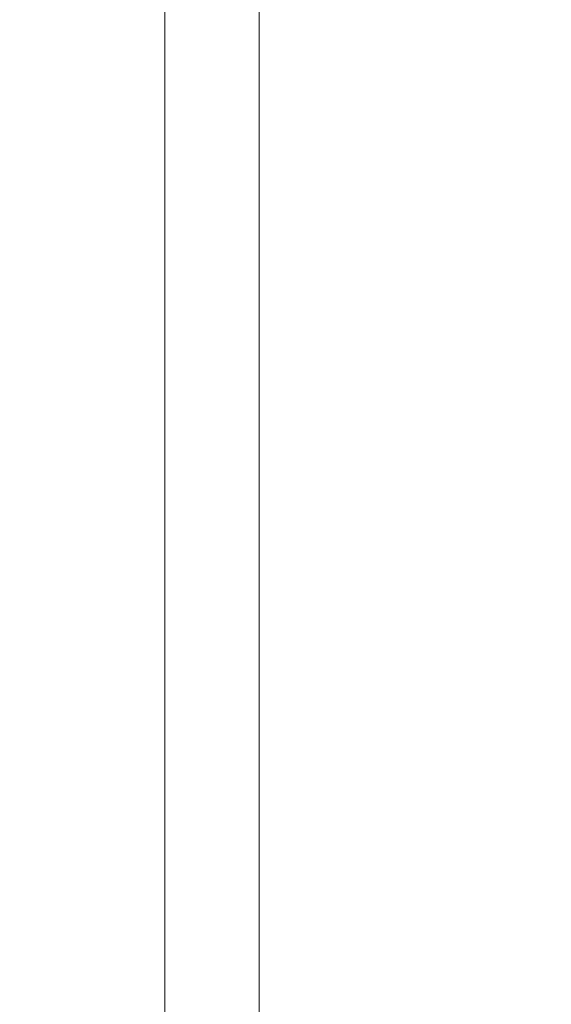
# Model space of a CAD drawing. Header units: millimetres. Extents: x 0 to 1517, y -116 to 725.
# Tile 16 of 256: x 317 to 357, y 90 to 165. Entities that reach past the tile are written whole.
import ezdxf

# ---------------------------------------------------------------- set-up
doc = ezdxf.new("R2010")
doc.units = ezdxf.units.MM
doc.layers.add('Ech.1_1', color=7, linetype='Continuous')
doc.layers.add('Ech.1_75', color=7, linetype='Continuous')
doc.dimstyles.new('ISO-25', dxfattribs={"dimtxt": 2.5, "dimasz": 2.5, "dimexe": 1.25, "dimexo": 0.625, "dimtad": 1, "dimtxsty": 'Standard', "dimcen": 2.5, "dimadec": 0, "dimazin": 0, "dimtfac": 1, "dimtmove": 0, "dimatfit": 3, "dimfxl": 1, "dimarcsym": 0})

# ---------------------------------------------------------------- blocks, each defined once
blk = doc.blocks.new('cw-dimension-symbol5')
at = {"linetype": 'Continuous', "lineweight": -2}
blk.add_hatch(color=0, dxfattribs=at).paths.add_polyline_path([(0, 0), (-1, 0.25), (-1, -0.25)])
at = {"color": 0, "linetype": 'Continuous', "lineweight": -2}
for p, q in [((0, 0), (-1, 0.25)), ((-1, 0.25), (-1, -0.25)), ((-1, -0.25), (0, 0))]:
    blk.add_line(p, q, dxfattribs=at)
blk = doc.blocks.new('*D112')
at = {"layer": 'Defpoints', "color": 0}
for p in [(388.241, 147.988), (479.575, 37.322), (479.575, 37.322)]:
    blk.add_point(p, dxfattribs=at)
at = {"layer": 'Ech.1_75', "color": 0, "linetype": 'Continuous', "lineweight": -2}
for p, q in [((388.241, 147.988), (388.704, 148.37)), ((389.005, 147.063), (478.811, 38.247)), ((479.575, 37.322), (480.037, 37.704))]:
    blk.add_line(p, q, dxfattribs=at)
at = {"layer": 'Ech.1_75', "color": 0, "lineweight": -2, "xscale": 1.200000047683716, "yscale": 1.200000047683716, "zscale": 1.200000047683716}
for p, rotation in [((388.241, 147.988), 129.5328984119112), ((479.575, 37.322), 309.5328984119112)]:
    blk.add_blockref('cw-dimension-symbol5', p, dxfattribs=dict(at, rotation=rotation))

msp = doc.modelspace()

# ---------------------------------------------------------------- linework, layer by layer
at = {"layer": 'Ech.1_1', "color": 7, "linetype": 'Continuous', "lineweight": 5}
msp.add_lwpolyline([(327.72, -115.512), (1516.72, -115.512), (1516.72, 725.488), (327.72, 725.488), (327.72, -115.512)], close=True, dxfattribs=at)
at = {"layer": 'Ech.1_75', "color": 7, "linetype": 'Continuous', "lineweight": 5}
msp.add_lwpolyline([(334.895, 239.316), (334.895, -108.036), (637.183, -108.036), (637.183, 239.316), (334.895, 239.316)], close=True, dxfattribs=at)

# ---------------------------------------------------------------- dimensions: what is measured, and where the dimension line sits
dim = msp.add_aligned_dim(p1=(388.241, 147.988), p2=(479.575, 37.322), distance=0, text=' ', dimstyle='ISO-25', override={"dimasz": 1.2, "dimexe": 0.6, "dimexo": 0, "dimgap": 0, "dimlfac": 1, "dimblk": 'cw-dimension-symbol5', "dimtmove": 2}, dxfattribs=at)
dim.commit()
dim.dimension.update_dxf_attribs({"geometry": '*D112', "text_midpoint": (0, 0)})

doc.saveas('drawing.dxf')
